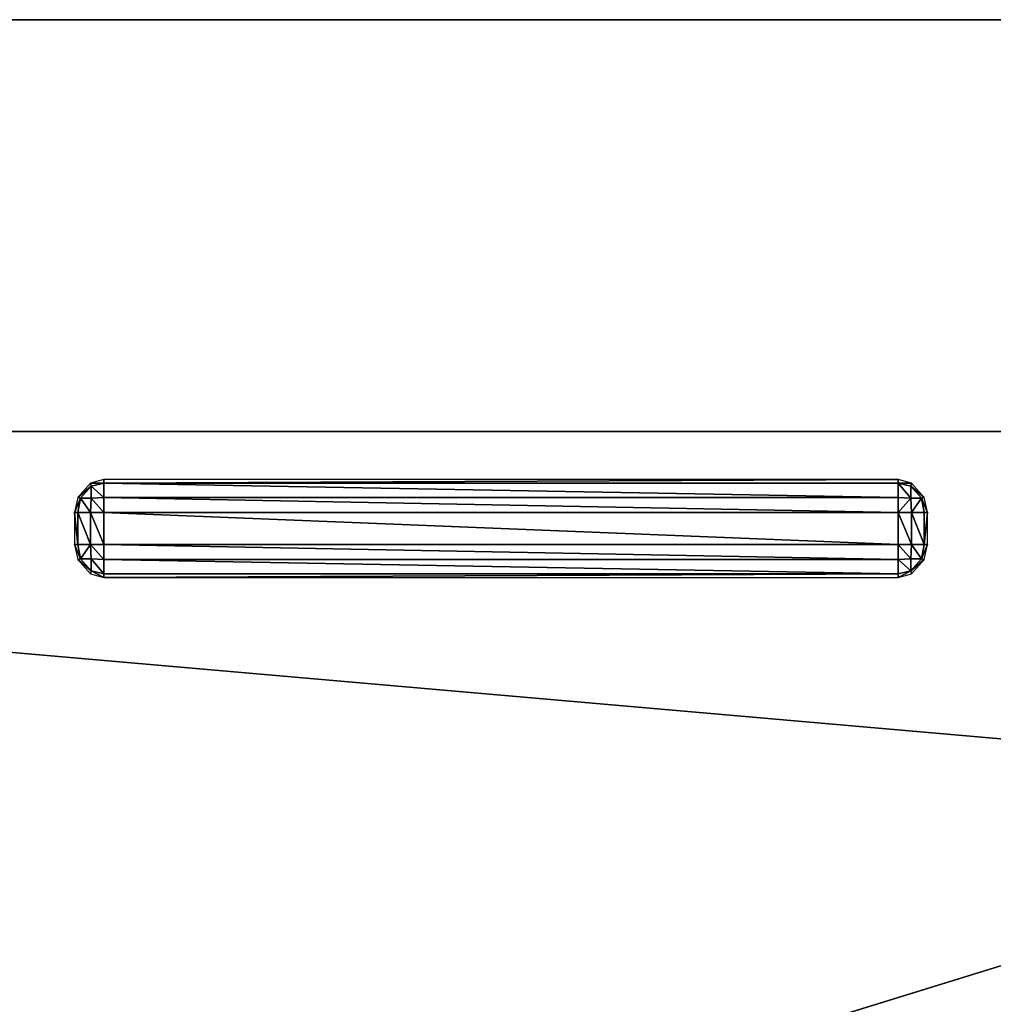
# Model space of a CAD drawing. Extents: x -6.9 to 15.4, y -1.3 to 1.1.
# Tile 13 of 52: x -0.1471 to -0.1253, y -0.2775 to -0.2554. Entities that reach past the tile are written whole.
import ezdxf

# ---------------------------------------------------------------- set-up
doc = ezdxf.new("R2010")
doc.units = 0
doc.header["$LTSCALE"] = 0.0254
doc.layers.get('0').update_dxf_attribs({"color": 13, "linetype": 'CONTINUOUS'})

# ---------------------------------------------------------------- blocks, each defined once
blk = doc.blocks.new('GROUP8_1')
at = {"color": 0}
for p, q in [((0.296252, 0.022473, 0.382048), (-0.296252, 0.022473, 0.382048)), ((0.296252, 0.022473, 0.382048), (-0.296252, 0.022473, 0.382048)), ((-0.289859, 0.022473, -0.309772), (0.291538, 0.022473, -0.309772)), ((-0.289859, 0.022473, -0.309772), (0.291538, 0.022473, -0.309772)), ((0.204504, 0.01323, 0.311502), (-0.203486, 0.01323, 0.311502)), ((-0.203486, 0.01323, 0.259289), (0.204504, 0.01323, 0.259289)), ((-0.203486, 0.01323, 0.259289), (0.204504, 0.01323, 0.259289)), ((0.204504, 0.01323, 0.311502), (-0.203486, 0.01323, 0.311502))]:
    blk.add_line(p, q, dxfattribs=at)
at = {"color": 8}
mesh = blk.add_polyface(dxfattribs=at)
corners = [(-0.298009, 0.022473, 0.38027), (0.291538, 0.022473, -0.309772), (-0.289859, 0.022473, -0.309772), (0.298014, 0.022473, 0.38027), (0.296252, 0.022473, 0.382048), (-0.296252, 0.022473, 0.382048)]
mesh.append_faces([[corners[k] for k in face] for face in [(0, 1, 2), (4, 0, 5)]], dxfattribs={"vtx0": -1, "color": 8})
mesh.append_faces([[corners[k] for k in face] for face in [(1, 0, 3), (3, 0, 4)]], dxfattribs={"vtx0": -1, "vtx1": -1, "color": 8})
mesh = blk.add_polyface(dxfattribs=at)
corners = [(-0.296011, -0.019821, 0.382048), (-0.296252, 0.022473, 0.382048), (-0.296252, -0.018557, 0.382048), (0.296252, 0.022473, 0.382048), (-0.295333, -0.020854, 0.382048), (-0.2943, -0.021532, 0.382048), (-0.293036, -0.021773, 0.382048), (0.293036, -0.021773, 0.382048), (0.2943, -0.021532, 0.382048), (0.295333, -0.020854, 0.382048), (0.296011, -0.019821, 0.382048), (0.296252, -0.018557, 0.382048)]
mesh.append_faces([[corners[k] for k in face] for face in [(0, 1, 2), (3, 10, 11)]], dxfattribs={"vtx0": -1, "color": 8})
mesh.append_faces([[corners[k] for k in face] for face in [(1, 0, 3)]], dxfattribs={"vtx0": -1, "vtx1": -1, "color": 8})
mesh.append_faces([[corners[k] for k in face] for face in [(3, 0, 4), (3, 4, 5), (3, 5, 6), (3, 6, 7), (3, 7, 8), (3, 8, 9), (3, 9, 10)]], dxfattribs={"vtx0": -1, "vtx2": -1, "color": 8})
mesh = blk.add_polyface(dxfattribs=at)
corners = [(0.291538, 0.022473, -0.309772), (-0.289859, -0.018378, -0.309772), (-0.289859, 0.022473, -0.309772), (0.291538, -0.018378, -0.309772)]
mesh.append_faces([[corners[k] for k in face] for face in [(0, 1, 2), (1, 0, 3)]], dxfattribs={"vtx0": -1, "color": 8})
mesh = blk.add_polyface(dxfattribs=at)
corners = [(0.204504, 0.01323, 0.311502), (-0.203486, 0.01323, 0.259289), (0.204504, 0.01323, 0.259289), (-0.203486, 0.01323, 0.311502)]
mesh.append_faces([[corners[k] for k in face] for face in [(0, 1, 2), (1, 0, 3)]], dxfattribs={"vtx0": -1, "color": 8})
mesh = blk.add_polyface(dxfattribs=at)
corners = [(0.204504, -0.022473, 0.259289), (-0.203486, 0.01323, 0.259289), (-0.203486, -0.022473, 0.259289), (0.204504, 0.01323, 0.259289)]
mesh.append_faces([[corners[k] for k in face] for face in [(0, 1, 2), (1, 0, 3)]], dxfattribs={"vtx0": -1, "color": 8})
mesh = blk.add_polyface(dxfattribs=at)
corners = [(0.204504, 0.01323, 0.311502), (-0.203486, -0.022473, 0.311502), (-0.203486, 0.01323, 0.311502), (0.204504, -0.022473, 0.311502)]
mesh.append_faces([[corners[k] for k in face] for face in [(0, 1, 2), (1, 0, 3)]], dxfattribs={"vtx0": -1, "color": 8})
blk = doc.blocks.new('GROUP12_1')
at = {"color": 0}
for p, q in [((0.12742, -0.027377, -0.013693), (0.127123, -0.027458, -0.013693)), ((0.145242, -0.027377, -0.013693), (0.12742, -0.027377, -0.013693)), ((0.12742, -0.027377, -0.013693), (0.12742, -0.027459, -0.013404)), ((0.12742, -0.027377, -0.013693), (0.12742, -0.027459, -0.013404)), ((0.145242, -0.027459, -0.013404), (0.145242, -0.027377, -0.013693)), ((0.145539, -0.027458, -0.013693), (0.145242, -0.027377, -0.013693)), ((0.145242, -0.027459, -0.013404), (0.145242, -0.027377, -0.013693)), ((0.127123, -0.027458, -0.013693), (0.126838, -0.027781, -0.013693)), ((0.126899, -0.027795, -0.013416), (0.127135, -0.027527, -0.013416)), ((0.126899, -0.027795, -0.013416), (0.127135, -0.027527, -0.013416)), ((0.127135, -0.027527, -0.013416), (0.127123, -0.027458, -0.013693)), ((0.127135, -0.027527, -0.013416), (0.127123, -0.027458, -0.013693)), ((0.12742, -0.027459, -0.013404), (0.127135, -0.027527, -0.013416)), ((0.12742, -0.027459, -0.013404), (0.127135, -0.027527, -0.013416)), ((0.127135, -0.027527, -0.013416), (0.127135, -0.027795, -0.013187)), ((0.127135, -0.027527, -0.013416), (0.127135, -0.027795, -0.013187)), ((0.145242, -0.027459, -0.013404), (0.12742, -0.027459, -0.013404)), ((0.12742, -0.027459, -0.013404), (0.12742, -0.027782, -0.013128)), ((0.145242, -0.027459, -0.013404), (0.12742, -0.027459, -0.013404)), ((0.12742, -0.027459, -0.013404), (0.12742, -0.027782, -0.013128)), ((0.145242, -0.027782, -0.013128), (0.145242, -0.027459, -0.013404)), ((0.145242, -0.027782, -0.013128), (0.145242, -0.027459, -0.013404)), ((0.145528, -0.027527, -0.013416), (0.145242, -0.027459, -0.013404)), ((0.145528, -0.027527, -0.013416), (0.145242, -0.027459, -0.013404)), ((0.145539, -0.027458, -0.013693), (0.145528, -0.027527, -0.013416)), ((0.145539, -0.027458, -0.013693), (0.145528, -0.027527, -0.013416)), ((0.145528, -0.027795, -0.013187), (0.145528, -0.027527, -0.013416)), ((0.145528, -0.027527, -0.013416), (0.145764, -0.027795, -0.013416)), ((0.145528, -0.027795, -0.013187), (0.145528, -0.027527, -0.013416)), ((0.145528, -0.027527, -0.013416), (0.145764, -0.027795, -0.013416)), ((0.145824, -0.027781, -0.013693), (0.145539, -0.027458, -0.013693)), ((0.126838, -0.027781, -0.013693), (0.126767, -0.028118, -0.013694)), ((0.126838, -0.027781, -0.013693), (0.126899, -0.027795, -0.013416)), ((0.126838, -0.027781, -0.013693), (0.126899, -0.027795, -0.013416)), ((0.126899, -0.027795, -0.013416), (0.126838, -0.028119, -0.013405)), ((0.126899, -0.027795, -0.013416), (0.126838, -0.028119, -0.013405)), ((0.127135, -0.027795, -0.013187), (0.126899, -0.027795, -0.013416)), ((0.127135, -0.027795, -0.013187), (0.126899, -0.027795, -0.013416)), ((0.127123, -0.028119, -0.013128), (0.127135, -0.027795, -0.013187)), ((0.127123, -0.028119, -0.013128), (0.127135, -0.027795, -0.013187)), ((0.127135, -0.027795, -0.013187), (0.12742, -0.027782, -0.013128)), ((0.127135, -0.027795, -0.013187), (0.12742, -0.027782, -0.013128)), ((0.12742, -0.027782, -0.013128), (0.145242, -0.027782, -0.013128)), ((0.12742, -0.027782, -0.013128), (0.145242, -0.027782, -0.013128)), ((0.12742, -0.027782, -0.013128), (0.12742, -0.028119, -0.013059)), ((0.12742, -0.027782, -0.013128), (0.12742, -0.028119, -0.013059)), ((0.145242, -0.028119, -0.013059), (0.145242, -0.027782, -0.013128)), ((0.145242, -0.027782, -0.013128), (0.145528, -0.027795, -0.013187)), ((0.145242, -0.028119, -0.013059), (0.145242, -0.027782, -0.013128)), ((0.145242, -0.027782, -0.013128), (0.145528, -0.027795, -0.013187)), ((0.145764, -0.027795, -0.013416), (0.145528, -0.027795, -0.013187)), ((0.145528, -0.027795, -0.013187), (0.145539, -0.028119, -0.013128)), ((0.145764, -0.027795, -0.013416), (0.145528, -0.027795, -0.013187)), ((0.145528, -0.027795, -0.013187), (0.145539, -0.028119, -0.013128)), ((0.145764, -0.027795, -0.013416), (0.145824, -0.027781, -0.013693)), ((0.145764, -0.027795, -0.013416), (0.145824, -0.027781, -0.013693)), ((0.145824, -0.028119, -0.013405), (0.145764, -0.027795, -0.013416)), ((0.145824, -0.028119, -0.013405), (0.145764, -0.027795, -0.013416)), ((0.145896, -0.028118, -0.013694), (0.145824, -0.027781, -0.013693)), ((0.126838, -0.028119, -0.013405), (0.126767, -0.028118, -0.013694)), ((0.126767, -0.028118, -0.013694), (0.126767, -0.028836, -0.013695)), ((0.126838, -0.028119, -0.013405), (0.126767, -0.028118, -0.013694)), ((0.127123, -0.028119, -0.013128), (0.126838, -0.028119, -0.013405)), ((0.126838, -0.028119, -0.013405), (0.126838, -0.028837, -0.013406)), ((0.126838, -0.028119, -0.013405), (0.126838, -0.028837, -0.013406)), ((0.127123, -0.028119, -0.013128), (0.126838, -0.028119, -0.013405)), ((0.127123, -0.028837, -0.013129), (0.127123, -0.028119, -0.013128)), ((0.12742, -0.028119, -0.013059), (0.127123, -0.028119, -0.013128)), ((0.127123, -0.028837, -0.013129), (0.127123, -0.028119, -0.013128)), ((0.12742, -0.028119, -0.013059), (0.127123, -0.028119, -0.013128)), ((0.145242, -0.028119, -0.013059), (0.12742, -0.028119, -0.013059)), ((0.12742, -0.028119, -0.013059), (0.12742, -0.028837, -0.01306)), ((0.12742, -0.028119, -0.013059), (0.12742, -0.028837, -0.01306)), ((0.145242, -0.028119, -0.013059), (0.12742, -0.028119, -0.013059)), ((0.145242, -0.028837, -0.01306), (0.145242, -0.028119, -0.013059)), ((0.145539, -0.028119, -0.013128), (0.145242, -0.028119, -0.013059)), ((0.145242, -0.028837, -0.01306), (0.145242, -0.028119, -0.013059)), ((0.145539, -0.028119, -0.013128), (0.145242, -0.028119, -0.013059)), ((0.145824, -0.028119, -0.013405), (0.145539, -0.028119, -0.013128)), ((0.145539, -0.028119, -0.013128), (0.145539, -0.028837, -0.013129)), ((0.145539, -0.028119, -0.013128), (0.145539, -0.028837, -0.013129)), ((0.145824, -0.028119, -0.013405), (0.145539, -0.028119, -0.013128)), ((0.145896, -0.028118, -0.013694), (0.145824, -0.028119, -0.013405)), ((0.145896, -0.028118, -0.013694), (0.145824, -0.028119, -0.013405)), ((0.145824, -0.028119, -0.013405), (0.145824, -0.028837, -0.013406)), ((0.145824, -0.028119, -0.013405), (0.145824, -0.028837, -0.013406)), ((0.145896, -0.028836, -0.013695), (0.145896, -0.028118, -0.013694)), ((0.126767, -0.028836, -0.013695), (0.126838, -0.028837, -0.013406)), ((0.126767, -0.028836, -0.013695), (0.126838, -0.028837, -0.013406)), ((0.126767, -0.028836, -0.013695), (0.126838, -0.029173, -0.013695)), ((0.126838, -0.028837, -0.013406), (0.127123, -0.028837, -0.013129)), ((0.126838, -0.028837, -0.013406), (0.127123, -0.028837, -0.013129)), ((0.126838, -0.028837, -0.013406), (0.126899, -0.02916, -0.013418)), ((0.126838, -0.028837, -0.013406), (0.126899, -0.02916, -0.013418)), ((0.127123, -0.028837, -0.013129), (0.12742, -0.028837, -0.01306)), ((0.127135, -0.029161, -0.013188), (0.127123, -0.028837, -0.013129)), ((0.127123, -0.028837, -0.013129), (0.12742, -0.028837, -0.01306)), ((0.127135, -0.029161, -0.013188), (0.127123, -0.028837, -0.013129)), ((0.12742, -0.028837, -0.01306), (0.145242, -0.028837, -0.01306)), ((0.12742, -0.028837, -0.01306), (0.145242, -0.028837, -0.01306)), ((0.12742, -0.028837, -0.01306), (0.12742, -0.029174, -0.013129)), ((0.12742, -0.028837, -0.01306), (0.12742, -0.029174, -0.013129)), ((0.145242, -0.028837, -0.01306), (0.145539, -0.028837, -0.013129)), ((0.145242, -0.029174, -0.013129), (0.145242, -0.028837, -0.01306)), ((0.145242, -0.028837, -0.01306), (0.145539, -0.028837, -0.013129)), ((0.145242, -0.029174, -0.013129), (0.145242, -0.028837, -0.01306)), ((0.145539, -0.028837, -0.013129), (0.145528, -0.029161, -0.013188)), ((0.145539, -0.028837, -0.013129), (0.145528, -0.029161, -0.013188)), ((0.145539, -0.028837, -0.013129), (0.145824, -0.028837, -0.013406)), ((0.145539, -0.028837, -0.013129), (0.145824, -0.028837, -0.013406)), ((0.145764, -0.02916, -0.013418), (0.145824, -0.028837, -0.013406)), ((0.145764, -0.02916, -0.013418), (0.145824, -0.028837, -0.013406)), ((0.145824, -0.028837, -0.013406), (0.145896, -0.028836, -0.013695)), ((0.145824, -0.029173, -0.013695), (0.145896, -0.028836, -0.013695)), ((0.145824, -0.028837, -0.013406), (0.145896, -0.028836, -0.013695)), ((0.126899, -0.02916, -0.013418), (0.126838, -0.029173, -0.013695)), ((0.126899, -0.02916, -0.013418), (0.126838, -0.029173, -0.013695)), ((0.127135, -0.029428, -0.013418), (0.126899, -0.02916, -0.013418)), ((0.126899, -0.02916, -0.013418), (0.127135, -0.029161, -0.013188)), ((0.126899, -0.02916, -0.013418), (0.127135, -0.029161, -0.013188)), ((0.127135, -0.029428, -0.013418), (0.126899, -0.02916, -0.013418)), ((0.12742, -0.029174, -0.013129), (0.127135, -0.029161, -0.013188)), ((0.127135, -0.029161, -0.013188), (0.127135, -0.029428, -0.013418)), ((0.127135, -0.029161, -0.013188), (0.127135, -0.029428, -0.013418)), ((0.12742, -0.029174, -0.013129), (0.127135, -0.029161, -0.013188)), ((0.145528, -0.029161, -0.013188), (0.145242, -0.029174, -0.013129)), ((0.145528, -0.029161, -0.013188), (0.145242, -0.029174, -0.013129)), ((0.145528, -0.029161, -0.013188), (0.145764, -0.02916, -0.013418)), ((0.145764, -0.02916, -0.013418), (0.145528, -0.029428, -0.013418)), ((0.145528, -0.029161, -0.013188), (0.145764, -0.02916, -0.013418)), ((0.145764, -0.02916, -0.013418), (0.145528, -0.029428, -0.013418)), ((0.145528, -0.029428, -0.013418), (0.145528, -0.029161, -0.013188)), ((0.145528, -0.029428, -0.013418), (0.145528, -0.029161, -0.013188)), ((0.145824, -0.029173, -0.013695), (0.145764, -0.02916, -0.013418)), ((0.145824, -0.029173, -0.013695), (0.145764, -0.02916, -0.013418)), ((0.126838, -0.029173, -0.013695), (0.127123, -0.029496, -0.013695)), ((0.145242, -0.029174, -0.013129), (0.12742, -0.029174, -0.013129)), ((0.12742, -0.029174, -0.013129), (0.12742, -0.029497, -0.013406)), ((0.145242, -0.029174, -0.013129), (0.12742, -0.029174, -0.013129)), ((0.12742, -0.029174, -0.013129), (0.12742, -0.029497, -0.013406)), ((0.145242, -0.029497, -0.013406), (0.145242, -0.029174, -0.013129)), ((0.145242, -0.029497, -0.013406), (0.145242, -0.029174, -0.013129)), ((0.145539, -0.029496, -0.013695), (0.145824, -0.029173, -0.013695)), ((0.127123, -0.029496, -0.013695), (0.127135, -0.029428, -0.013418)), ((0.127123, -0.029496, -0.013695), (0.127135, -0.029428, -0.013418)), ((0.127123, -0.029496, -0.013695), (0.12742, -0.029577, -0.013695)), ((0.127135, -0.029428, -0.013418), (0.12742, -0.029497, -0.013406)), ((0.127135, -0.029428, -0.013418), (0.12742, -0.029497, -0.013406)), ((0.145242, -0.029497, -0.013406), (0.12742, -0.029497, -0.013406)), ((0.12742, -0.029497, -0.013406), (0.12742, -0.029577, -0.013695)), ((0.145242, -0.029497, -0.013406), (0.12742, -0.029497, -0.013406)), ((0.12742, -0.029497, -0.013406), (0.12742, -0.029577, -0.013695)), ((0.12742, -0.029577, -0.013695), (0.145242, -0.029577, -0.013695)), ((0.145242, -0.029497, -0.013406), (0.145528, -0.029428, -0.013418)), ((0.145242, -0.029497, -0.013406), (0.145528, -0.029428, -0.013418)), ((0.145242, -0.029577, -0.013695), (0.145539, -0.029496, -0.013695)), ((0.145242, -0.029577, -0.013695), (0.145242, -0.029497, -0.013406)), ((0.145242, -0.029577, -0.013695), (0.145242, -0.029497, -0.013406)), ((0.145528, -0.029428, -0.013418), (0.145539, -0.029496, -0.013695)), ((0.145528, -0.029428, -0.013418), (0.145539, -0.029496, -0.013695))]:
    blk.add_line(p, q, dxfattribs=at)
at = {"color": 8}
mesh = blk.add_polyface(dxfattribs=at)
corners = [(0.127135, -0.027527, -0.013416), (0.12742, -0.027377, -0.013693), (0.127123, -0.027458, -0.013693), (0.12742, -0.027459, -0.013404)]
mesh.append_faces([[corners[k] for k in face] for face in [(0, 1, 2), (1, 0, 3)]], dxfattribs={"vtx0": -1, "color": 8})
mesh = blk.add_polyface(dxfattribs=at)
corners = [(0.12742, -0.027459, -0.013404), (0.145242, -0.027377, -0.013693), (0.12742, -0.027377, -0.013693), (0.145242, -0.027459, -0.013404)]
mesh.append_faces([[corners[k] for k in face] for face in [(0, 1, 2), (1, 0, 3)]], dxfattribs={"vtx0": -1, "color": 8})
mesh = blk.add_polyface(dxfattribs=at)
corners = [(0.145242, -0.027377, -0.013693), (0.145528, -0.027527, -0.013416), (0.145539, -0.027458, -0.013693), (0.145242, -0.027459, -0.013404)]
mesh.append_faces([[corners[k] for k in face] for face in [(0, 1, 2), (1, 0, 3)]], dxfattribs={"vtx0": -1, "color": 8})
mesh = blk.add_polyface(dxfattribs=at)
corners = [(0.127135, -0.027527, -0.013416), (0.126838, -0.027781, -0.013693), (0.126899, -0.027795, -0.013416), (0.127123, -0.027458, -0.013693)]
mesh.append_faces([[corners[k] for k in face] for face in [(0, 1, 2), (1, 0, 3)]], dxfattribs={"vtx0": -1, "color": 8})
mesh = blk.add_polyface(dxfattribs=at)
corners = [(0.127135, -0.027527, -0.013416), (0.126899, -0.027795, -0.013416), (0.127135, -0.027795, -0.013187)]
mesh.append_faces([[corners[k] for k in face] for face in [(0, 1, 2)]], dxfattribs={"color": 8})
mesh = blk.add_polyface(dxfattribs=at)
corners = [(0.12742, -0.027782, -0.013128), (0.127135, -0.027527, -0.013416), (0.127135, -0.027795, -0.013187), (0.12742, -0.027459, -0.013404)]
mesh.append_faces([[corners[k] for k in face] for face in [(0, 1, 2), (1, 0, 3)]], dxfattribs={"vtx0": -1, "color": 8})
mesh = blk.add_polyface(dxfattribs=at)
corners = [(0.145242, -0.027782, -0.013128), (0.12742, -0.027459, -0.013404), (0.12742, -0.027782, -0.013128), (0.145242, -0.027459, -0.013404)]
mesh.append_faces([[corners[k] for k in face] for face in [(0, 1, 2), (1, 0, 3)]], dxfattribs={"vtx0": -1, "color": 8})
mesh = blk.add_polyface(dxfattribs=at)
corners = [(0.145528, -0.027795, -0.013187), (0.145242, -0.027459, -0.013404), (0.145242, -0.027782, -0.013128), (0.145528, -0.027527, -0.013416)]
mesh.append_faces([[corners[k] for k in face] for face in [(0, 1, 2), (1, 0, 3)]], dxfattribs={"vtx0": -1, "color": 8})
mesh = blk.add_polyface(dxfattribs=at)
corners = [(0.145824, -0.027781, -0.013693), (0.145528, -0.027527, -0.013416), (0.145764, -0.027795, -0.013416), (0.145539, -0.027458, -0.013693)]
mesh.append_faces([[corners[k] for k in face] for face in [(0, 1, 2), (1, 0, 3)]], dxfattribs={"vtx0": -1, "color": 8})
mesh = blk.add_polyface(dxfattribs=at)
corners = [(0.145764, -0.027795, -0.013416), (0.145528, -0.027527, -0.013416), (0.145528, -0.027795, -0.013187)]
mesh.append_faces([[corners[k] for k in face] for face in [(0, 1, 2)]], dxfattribs={"color": 8})
mesh = blk.add_polyface(dxfattribs=at)
corners = [(0.126899, -0.027795, -0.013416), (0.126767, -0.028118, -0.013694), (0.126838, -0.028119, -0.013405), (0.126838, -0.027781, -0.013693)]
mesh.append_faces([[corners[k] for k in face] for face in [(0, 1, 2), (1, 0, 3)]], dxfattribs={"vtx0": -1, "color": 8})
mesh = blk.add_polyface(dxfattribs=at)
corners = [(0.127123, -0.028119, -0.013128), (0.126899, -0.027795, -0.013416), (0.126838, -0.028119, -0.013405), (0.127135, -0.027795, -0.013187)]
mesh.append_faces([[corners[k] for k in face] for face in [(0, 1, 2), (1, 0, 3)]], dxfattribs={"vtx0": -1, "color": 8})
mesh = blk.add_polyface(dxfattribs=at)
corners = [(0.12742, -0.028119, -0.013059), (0.127135, -0.027795, -0.013187), (0.127123, -0.028119, -0.013128), (0.12742, -0.027782, -0.013128)]
mesh.append_faces([[corners[k] for k in face] for face in [(0, 1, 2), (1, 0, 3)]], dxfattribs={"vtx0": -1, "color": 8})
mesh = blk.add_polyface(dxfattribs=at)
corners = [(0.145242, -0.028119, -0.013059), (0.12742, -0.027782, -0.013128), (0.12742, -0.028119, -0.013059), (0.145242, -0.027782, -0.013128)]
mesh.append_faces([[corners[k] for k in face] for face in [(0, 1, 2), (1, 0, 3)]], dxfattribs={"vtx0": -1, "color": 8})
mesh = blk.add_polyface(dxfattribs=at)
corners = [(0.145539, -0.028119, -0.013128), (0.145242, -0.027782, -0.013128), (0.145242, -0.028119, -0.013059), (0.145528, -0.027795, -0.013187)]
mesh.append_faces([[corners[k] for k in face] for face in [(0, 1, 2), (1, 0, 3)]], dxfattribs={"vtx0": -1, "color": 8})
mesh = blk.add_polyface(dxfattribs=at)
corners = [(0.145539, -0.028119, -0.013128), (0.145764, -0.027795, -0.013416), (0.145528, -0.027795, -0.013187), (0.145824, -0.028119, -0.013405)]
mesh.append_faces([[corners[k] for k in face] for face in [(0, 1, 2), (1, 0, 3)]], dxfattribs={"vtx0": -1, "color": 8})
mesh = blk.add_polyface(dxfattribs=at)
corners = [(0.145896, -0.028118, -0.013694), (0.145764, -0.027795, -0.013416), (0.145824, -0.028119, -0.013405), (0.145824, -0.027781, -0.013693)]
mesh.append_faces([[corners[k] for k in face] for face in [(0, 1, 2), (1, 0, 3)]], dxfattribs={"vtx0": -1, "color": 8})
mesh = blk.add_polyface(dxfattribs=at)
corners = [(0.126838, -0.028119, -0.013405), (0.126767, -0.028836, -0.013695), (0.126838, -0.028837, -0.013406), (0.126767, -0.028118, -0.013694)]
mesh.append_faces([[corners[k] for k in face] for face in [(0, 1, 2), (1, 0, 3)]], dxfattribs={"vtx0": -1, "color": 8})
mesh = blk.add_polyface(dxfattribs=at)
corners = [(0.127123, -0.028837, -0.013129), (0.126838, -0.028119, -0.013405), (0.126838, -0.028837, -0.013406), (0.127123, -0.028119, -0.013128)]
mesh.append_faces([[corners[k] for k in face] for face in [(0, 1, 2), (1, 0, 3)]], dxfattribs={"vtx0": -1, "color": 8})
mesh = blk.add_polyface(dxfattribs=at)
corners = [(0.12742, -0.028837, -0.01306), (0.127123, -0.028119, -0.013128), (0.127123, -0.028837, -0.013129), (0.12742, -0.028119, -0.013059)]
mesh.append_faces([[corners[k] for k in face] for face in [(0, 1, 2), (1, 0, 3)]], dxfattribs={"vtx0": -1, "color": 8})
mesh = blk.add_polyface(dxfattribs=at)
corners = [(0.145242, -0.028837, -0.01306), (0.12742, -0.028119, -0.013059), (0.12742, -0.028837, -0.01306), (0.145242, -0.028119, -0.013059)]
mesh.append_faces([[corners[k] for k in face] for face in [(0, 1, 2), (1, 0, 3)]], dxfattribs={"vtx0": -1, "color": 8})
mesh = blk.add_polyface(dxfattribs=at)
corners = [(0.145539, -0.028837, -0.013129), (0.145242, -0.028119, -0.013059), (0.145242, -0.028837, -0.01306), (0.145539, -0.028119, -0.013128)]
mesh.append_faces([[corners[k] for k in face] for face in [(0, 1, 2), (1, 0, 3)]], dxfattribs={"vtx0": -1, "color": 8})
mesh = blk.add_polyface(dxfattribs=at)
corners = [(0.145824, -0.028837, -0.013406), (0.145539, -0.028119, -0.013128), (0.145539, -0.028837, -0.013129), (0.145824, -0.028119, -0.013405)]
mesh.append_faces([[corners[k] for k in face] for face in [(0, 1, 2), (1, 0, 3)]], dxfattribs={"vtx0": -1, "color": 8})
mesh = blk.add_polyface(dxfattribs=at)
corners = [(0.145896, -0.028836, -0.013695), (0.145824, -0.028119, -0.013405), (0.145824, -0.028837, -0.013406), (0.145896, -0.028118, -0.013694)]
mesh.append_faces([[corners[k] for k in face] for face in [(0, 1, 2), (1, 0, 3)]], dxfattribs={"vtx0": -1, "color": 8})
mesh = blk.add_polyface(dxfattribs=at)
corners = [(0.126899, -0.02916, -0.013418), (0.126767, -0.028836, -0.013695), (0.126838, -0.029173, -0.013695), (0.126838, -0.028837, -0.013406)]
mesh.append_faces([[corners[k] for k in face] for face in [(0, 1, 2), (1, 0, 3)]], dxfattribs={"vtx0": -1, "color": 8})
mesh = blk.add_polyface(dxfattribs=at)
corners = [(0.126899, -0.02916, -0.013418), (0.127123, -0.028837, -0.013129), (0.126838, -0.028837, -0.013406), (0.127135, -0.029161, -0.013188)]
mesh.append_faces([[corners[k] for k in face] for face in [(0, 1, 2), (1, 0, 3)]], dxfattribs={"vtx0": -1, "color": 8})
mesh = blk.add_polyface(dxfattribs=at)
corners = [(0.127135, -0.029161, -0.013188), (0.12742, -0.028837, -0.01306), (0.127123, -0.028837, -0.013129), (0.12742, -0.029174, -0.013129)]
mesh.append_faces([[corners[k] for k in face] for face in [(0, 1, 2), (1, 0, 3)]], dxfattribs={"vtx0": -1, "color": 8})
mesh = blk.add_polyface(dxfattribs=at)
corners = [(0.145242, -0.029174, -0.013129), (0.12742, -0.028837, -0.01306), (0.12742, -0.029174, -0.013129), (0.145242, -0.028837, -0.01306)]
mesh.append_faces([[corners[k] for k in face] for face in [(0, 1, 2), (1, 0, 3)]], dxfattribs={"vtx0": -1, "color": 8})
mesh = blk.add_polyface(dxfattribs=at)
corners = [(0.145528, -0.029161, -0.013188), (0.145242, -0.028837, -0.01306), (0.145242, -0.029174, -0.013129), (0.145539, -0.028837, -0.013129)]
mesh.append_faces([[corners[k] for k in face] for face in [(0, 1, 2), (1, 0, 3)]], dxfattribs={"vtx0": -1, "color": 8})
mesh = blk.add_polyface(dxfattribs=at)
corners = [(0.145764, -0.02916, -0.013418), (0.145539, -0.028837, -0.013129), (0.145528, -0.029161, -0.013188), (0.145824, -0.028837, -0.013406)]
mesh.append_faces([[corners[k] for k in face] for face in [(0, 1, 2), (1, 0, 3)]], dxfattribs={"vtx0": -1, "color": 8})
mesh = blk.add_polyface(dxfattribs=at)
corners = [(0.145896, -0.028836, -0.013695), (0.145764, -0.02916, -0.013418), (0.145824, -0.029173, -0.013695), (0.145824, -0.028837, -0.013406)]
mesh.append_faces([[corners[k] for k in face] for face in [(0, 1, 2), (1, 0, 3)]], dxfattribs={"vtx0": -1, "color": 8})
mesh = blk.add_polyface(dxfattribs=at)
corners = [(0.127135, -0.029428, -0.013418), (0.126838, -0.029173, -0.013695), (0.127123, -0.029496, -0.013695), (0.126899, -0.02916, -0.013418)]
mesh.append_faces([[corners[k] for k in face] for face in [(0, 1, 2), (1, 0, 3)]], dxfattribs={"vtx0": -1, "color": 8})
mesh = blk.add_polyface(dxfattribs=at)
corners = [(0.127135, -0.029161, -0.013188), (0.126899, -0.02916, -0.013418), (0.127135, -0.029428, -0.013418)]
mesh.append_faces([[corners[k] for k in face] for face in [(0, 1, 2)]], dxfattribs={"color": 8})
mesh = blk.add_polyface(dxfattribs=at)
corners = [(0.12742, -0.029497, -0.013406), (0.127135, -0.029161, -0.013188), (0.127135, -0.029428, -0.013418), (0.12742, -0.029174, -0.013129)]
mesh.append_faces([[corners[k] for k in face] for face in [(0, 1, 2), (1, 0, 3)]], dxfattribs={"vtx0": -1, "color": 8})
mesh = blk.add_polyface(dxfattribs=at)
corners = [(0.145528, -0.029428, -0.013418), (0.145242, -0.029174, -0.013129), (0.145242, -0.029497, -0.013406), (0.145528, -0.029161, -0.013188)]
mesh.append_faces([[corners[k] for k in face] for face in [(0, 1, 2), (1, 0, 3)]], dxfattribs={"vtx0": -1, "color": 8})
mesh = blk.add_polyface(dxfattribs=at)
corners = [(0.145824, -0.029173, -0.013695), (0.145528, -0.029428, -0.013418), (0.145539, -0.029496, -0.013695), (0.145764, -0.02916, -0.013418)]
mesh.append_faces([[corners[k] for k in face] for face in [(0, 1, 2), (1, 0, 3)]], dxfattribs={"vtx0": -1, "color": 8})
mesh = blk.add_polyface(dxfattribs=at)
corners = [(0.145764, -0.02916, -0.013418), (0.145528, -0.029161, -0.013188), (0.145528, -0.029428, -0.013418)]
mesh.append_faces([[corners[k] for k in face] for face in [(0, 1, 2)]], dxfattribs={"color": 8})
mesh = blk.add_polyface(dxfattribs=at)
corners = [(0.145242, -0.029497, -0.013406), (0.12742, -0.029174, -0.013129), (0.12742, -0.029497, -0.013406), (0.145242, -0.029174, -0.013129)]
mesh.append_faces([[corners[k] for k in face] for face in [(0, 1, 2), (1, 0, 3)]], dxfattribs={"vtx0": -1, "color": 8})
mesh = blk.add_polyface(dxfattribs=at)
corners = [(0.12742, -0.029497, -0.013406), (0.127123, -0.029496, -0.013695), (0.12742, -0.029577, -0.013695), (0.127135, -0.029428, -0.013418)]
mesh.append_faces([[corners[k] for k in face] for face in [(0, 1, 2), (1, 0, 3)]], dxfattribs={"vtx0": -1, "color": 8})
mesh = blk.add_polyface(dxfattribs=at)
corners = [(0.145242, -0.029497, -0.013406), (0.12742, -0.029577, -0.013695), (0.145242, -0.029577, -0.013695), (0.12742, -0.029497, -0.013406)]
mesh.append_faces([[corners[k] for k in face] for face in [(0, 1, 2), (1, 0, 3)]], dxfattribs={"vtx0": -1, "color": 8})
mesh = blk.add_polyface(dxfattribs=at)
corners = [(0.145539, -0.029496, -0.013695), (0.145242, -0.029497, -0.013406), (0.145242, -0.029577, -0.013695), (0.145528, -0.029428, -0.013418)]
mesh.append_faces([[corners[k] for k in face] for face in [(0, 1, 2), (1, 0, 3)]], dxfattribs={"vtx0": -1, "color": 8})
blk = doc.blocks.new('GROUP9_1')
at = {"color": 8}
blk.add_blockref('GROUP12_1', (0, 0), dxfattribs=at)
blk = doc.blocks.new('GROUP24_1')
at = {"color": 0}
blk.add_line((-0.176673, -0.014806, 0.302532), (-0.108848, 0.006152, 0.302532), dxfattribs=at)
blk.add_line((-0.176673, -0.014806, 0.302532), (-0.108848, 0.006152, 0.302532), dxfattribs=at)
at = {"color": 8}
mesh = blk.add_polyface(dxfattribs=at)
corners = [(-0.176673, -0.014806, 0.302532), (-0.108848, -0.022473, 0.302532), (-0.199676, -0.022473, 0.302532), (-0.108848, 0.006152, 0.302532)]
mesh.append_faces([[corners[k] for k in face] for face in [(0, 1, 2), (1, 0, 3)]], dxfattribs={"vtx0": -1, "color": 8})
mesh = blk.add_polyface(dxfattribs=at)
corners = [(-0.176673, -0.014806, 0.302532), (-0.108848, 0.002972, 0.292071), (-0.108848, 0.006152, 0.302532)]
mesh.append_faces([[corners[k] for k in face] for face in [(0, 1, 2)]], dxfattribs={"color": 8})
mesh = blk.add_polyface(dxfattribs=at)
corners = [(-0.176673, -0.014806, 0.302532), (-0.161629, -0.010358, 0.290886), (-0.108848, 0.002972, 0.292071)]
mesh.append_faces([[corners[k] for k in face] for face in [(0, 1, 2)]], dxfattribs={"color": 8})
mesh = blk.add_polyface(dxfattribs=at)
corners = [(-0.108848, 0.002972, 0.292071), (-0.161629, -0.010358, 0.290886), (-0.15134, -0.01103, 0.280752)]
mesh.append_faces([[corners[k] for k in face] for face in [(0, 1, 2)]], dxfattribs={"color": 8})
mesh = blk.add_polyface(dxfattribs=at)
corners = [(-0.108848, 0.002972, 0.292071), (-0.15134, -0.01103, 0.280752), (-0.108848, -0.002919, 0.282151)]
mesh.append_faces([[corners[k] for k in face] for face in [(0, 1, 2)]], dxfattribs={"color": 8})
blk = doc.blocks.new('GROUP22_1')
at = {"color": 8}
blk.add_blockref('GROUP24_1', (0, 0), dxfattribs=at)
blk = doc.blocks.new('GROUP6_1')
at = {"color": 8}
for name in ['GROUP22_1', 'GROUP8_1']:
    blk.add_blockref(name, (0, 0), dxfattribs=at)
at = {"color": 8, "rotation": 179.9999949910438}
blk.add_blockref('GROUP9_1', (0.000395, -0.017421, 0.396223), dxfattribs=at)
blk = doc.blocks.new('GROUP0_1')
at = {"color": 8}
blk.add_blockref('GROUP6_1', (-0.000395, -0.277843, 0.470343), dxfattribs=at)

msp = doc.modelspace()

# ---------------------------------------------------------------- block references
at = {"color": 254}
msp.add_blockref('GROUP0_1', (0, 0), dxfattribs=at)

doc.saveas('drawing.dxf')
